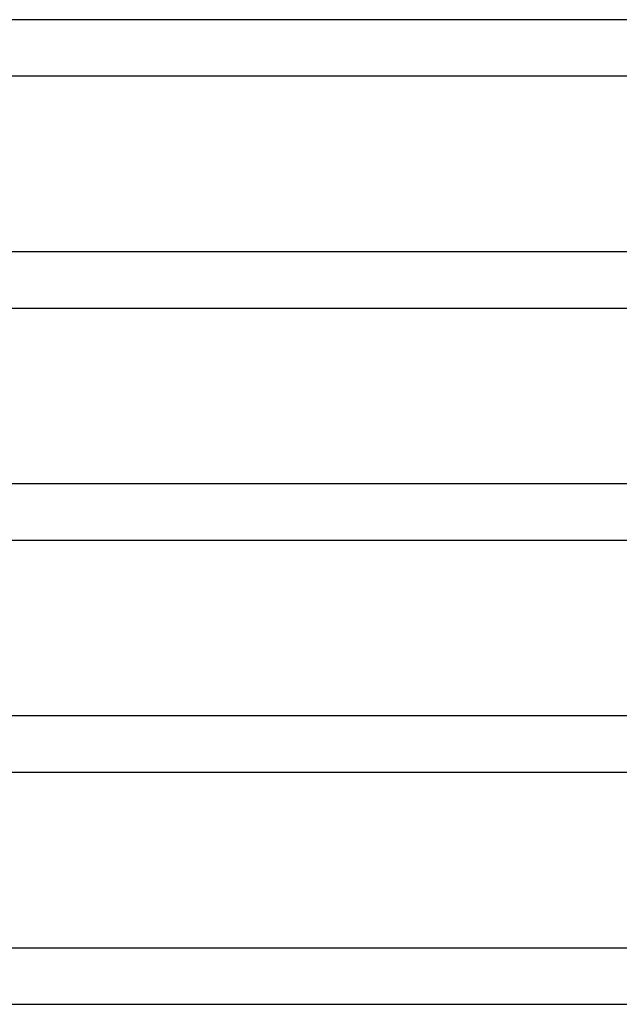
# Model space of a CAD drawing. Header units: millimetres. Extents: x -535 to 535, y -2 to 330.
# Tile 10 of 88: x -310 to -267, y 0 to 70. Entities that reach past the tile are written whole.
import ezdxf

# ---------------------------------------------------------------- set-up
doc = ezdxf.new("R2010")
doc.units = ezdxf.units.MM
doc.layers.add('THICK', color=7, linetype='Continuous')

msp = doc.modelspace()

# ---------------------------------------------------------------- linework, layer by layer
at = {"layer": 'THICK'}
for p, q in [((-1.385, 70), (-317.924, 70)), ((-317.533, 66), (-2, 66)), ((-1.479, 53.5), (-324.221, 53.5)), ((-323.915, 49.5), (-2, 49.5)), ((-1.562, 37), (-330.527, 37)), ((-330.302, 33), (-2, 33)), ((-1.635, 20.5), (-336.839, 20.5)), ((-336.693, 16.5), (-2, 16.5)), ((-0.513, 4), (-344.706, 4)), ((-344.996, 0), (-305.758, 0)), ((-305.758, 0), (-262.951, 0))]:
    msp.add_line(p, q, dxfattribs=at)

doc.saveas('drawing.dxf')
